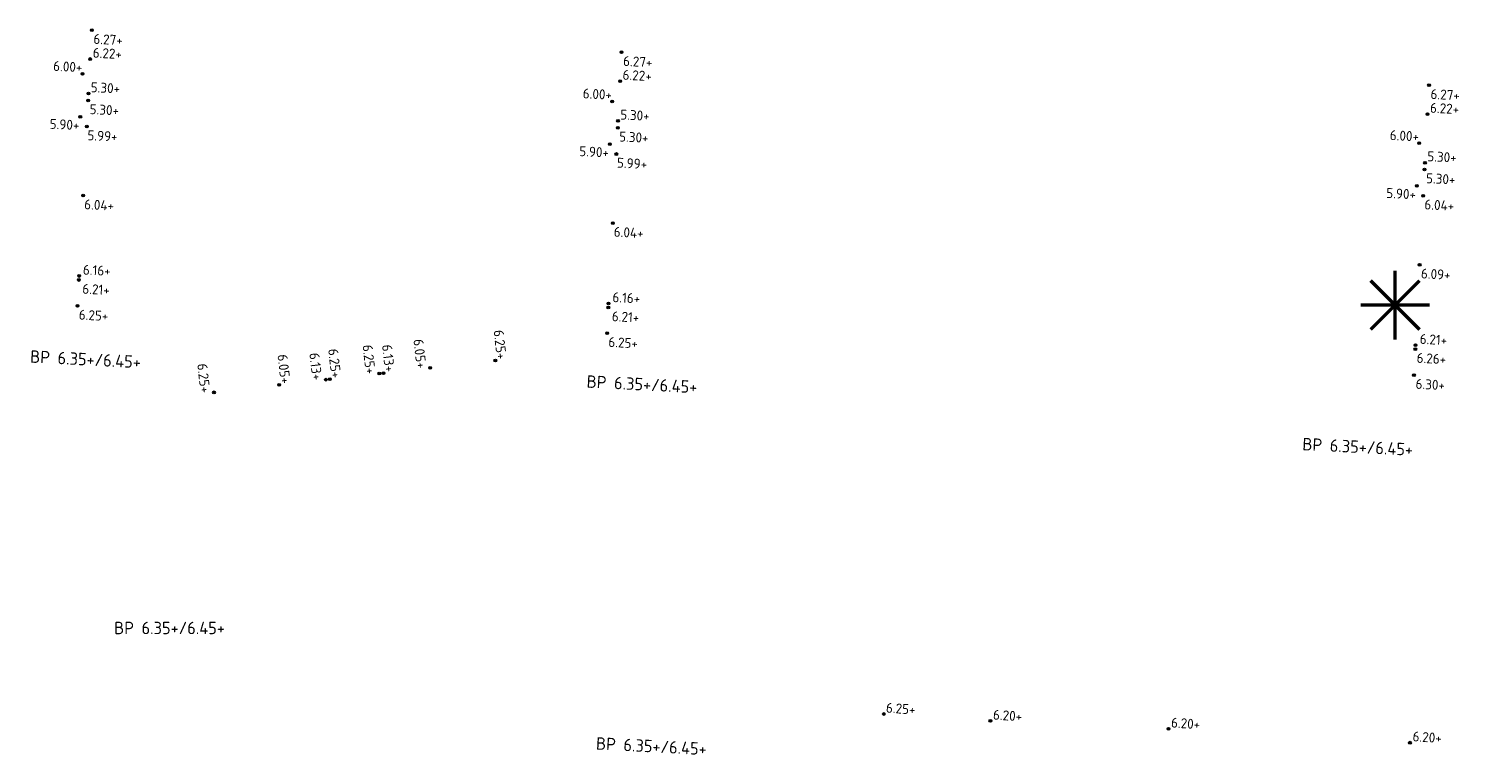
# Model space of a CAD drawing. Extents: x 168267 to 168723, y 448732 to 449595.
# Tile 29 of 32: x 168446 to 168550, y 449529 to 449581. Entities that reach past the tile are written whole.
import ezdxf
from ezdxf.enums import TextEntityAlignment as Align

# ---------------------------------------------------------------- set-up
doc = ezdxf.new("R2010")
doc.units = 0
doc.header["$MEASUREMENT"] = 0
for name, color, linetype, lineweight in [('N-PV-OG-SP_PEIL_0200_BOUWPEIL-T', 30, 'Continuous', 0), ('N-PV-OG-SP_PEIL_0500_KAVELPEIL-S', 140, 'Continuous', 0), ('N-PV-OG-SP_PEIL_0500_WEGPEIL-S', 210, 'Continuous', 0), ('N-PV-OG-SP_PEIL_BOUWPEIL-S', 30, 'Continuous', 0), ('N-PV-VH-DREMPEL-S', 30, 'Continuous', 25)]:
    doc.layers.add(name, color=color, linetype=linetype, lineweight=lineweight)
doc.styles.add('NLCS-ISO', font='NLCS-ISO.ttf')

# ---------------------------------------------------------------- blocks, each defined once
blk = doc.blocks.new('SOG-PEIL_BOUWPEIL-SO')
at = {"layer": 'Defpoints'}
blk.add_point((0, 0), dxfattribs=at)
at = {"layer": 'N-PV-OG-SP_PEIL_0200_BOUWPEIL-T', "style": 'NLCS-ISO'}
for tag in ['BOUWPEIL-DEF', 'BOUWPEIL-SP']:
    blk.add_attdef(tag, text='', height=0.9, dxfattribs=at).set_placement((0, 0), align=Align.MIDDLE)
blk = doc.blocks.new('*U5')
h = blk.add_hatch(color=256)
h.dxf.hatch_style = 1
edge = h.paths.add_edge_path()
edge.add_arc((0, 0), 0.25, 0, 360)
blk.add_circle((0, 0), 0.25)
at = {"ltscale": 0.1, "style": 'NLCS-ISO'}
blk.add_attdef('NAP', text='', height=1.8, dxfattribs=at).set_placement((4.41, -2.99), align=Align.BOTTOM_RIGHT)
blk = doc.blocks.new('*U15')
h = blk.add_hatch(color=256)
h.dxf.hatch_style = 1
edge = h.paths.add_edge_path()
edge.add_arc((0, 0), 0.25, 0, 360)
blk.add_circle((0, 0), 0.25)
at = {"ltscale": 0.1, "style": 'NLCS-ISO'}
blk.add_attdef('NAP', text='', height=1.8, dxfattribs=at).set_placement((4.41, -0.25), align=Align.BOTTOM_RIGHT)
blk = doc.blocks.new('SOG-PEIL_HD-SO')
h = blk.add_hatch(color=256)
h.dxf.hatch_style = 1
edge = h.paths.add_edge_path()
edge.add_arc((0, 0), 0.25, 0, 360)
blk.add_circle((0, 0), 0.25)
at = {"ltscale": 0.1, "style": 'NLCS-ISO'}
blk.add_attdef('NAP', text='', height=1.8, dxfattribs=at).set_placement((-0.09, -0.25), align=Align.BOTTOM_RIGHT)
blk = doc.blocks.new('*U3')
h = blk.add_hatch(color=256)
h.dxf.hatch_style = 1
edge = h.paths.add_edge_path()
edge.add_arc((0, 0), 0.25, 0, 360)
blk.add_circle((0, 0), 0.25)
at = {"ltscale": 0.1, "style": 'NLCS-ISO'}
blk.add_attdef('NAP', text='', height=1.8, dxfattribs=at).set_placement((-0.09, -2.99), align=Align.BOTTOM_RIGHT)
blk = doc.blocks.new('*U14')
h = blk.add_hatch(color=256)
h.dxf.hatch_style = 1
edge = h.paths.add_edge_path()
edge.add_arc((0, 0), 0.25, 0, 360)
blk.add_circle((0, 0), 0.25)
at = {"ltscale": 0.1, "style": 'NLCS-ISO'}
blk.add_attdef('NAP', text='', height=1.8, dxfattribs=at).set_placement((-0.09, -0.25), align=Align.BOTTOM_RIGHT)
blk = doc.blocks.new('*U26')
h = blk.add_hatch(color=256)
h.dxf.hatch_style = 1
edge = h.paths.add_edge_path()
edge.add_arc((0, 0), 0.25, 0, 360)
blk.add_circle((0, 0), 0.25)
at = {"ltscale": 0.1, "style": 'NLCS-ISO'}
blk.add_attdef('NAP', text='', height=1.8, dxfattribs=at).set_placement((-0.09, -2.99), align=Align.BOTTOM_RIGHT)
blk = doc.blocks.new('*U25')
h = blk.add_hatch(color=256)
h.dxf.hatch_style = 1
edge = h.paths.add_edge_path()
edge.add_arc((0, 0), 0.25, 0, 360)
blk.add_circle((0, 0), 0.25)
at = {"ltscale": 0.1, "style": 'NLCS-ISO'}
blk.add_attdef('NAP', text='', height=1.8, dxfattribs=at).set_placement((-0.09, -0.25), align=Align.BOTTOM_RIGHT)
blk = doc.blocks.new('*U17')
h = blk.add_hatch(color=256)
h.dxf.hatch_style = 1
edge = h.paths.add_edge_path()
edge.add_arc((0, 0), 0.25, 0, 360)
blk.add_circle((0, 0), 0.25)
at = {"ltscale": 0.1, "style": 'NLCS-ISO'}
blk.add_attdef('NAP', text='', height=1.8, dxfattribs=at).set_placement((4.41, -2.99), align=Align.BOTTOM_RIGHT)
blk = doc.blocks.new('*U41')
h = blk.add_hatch(color=256)
h.dxf.hatch_style = 1
edge = h.paths.add_edge_path()
edge.add_arc((0, 0), 0.25, 0, 360)
blk.add_circle((0, 0), 0.25)
at = {"ltscale": 0.1, "style": 'NLCS-ISO'}
blk.add_attdef('NAP', text='', height=1.8, dxfattribs=at).set_placement((4.41, -0.25), align=Align.BOTTOM_RIGHT)
blk = doc.blocks.new('SVH-DREMPEL_VERKEERSREMMER-S')
at = {"color": 0, "const_width": 0.05}
for points in [[(0, -0.5), (0, 0.5)], [(-0.354, 0.354), (0.354, -0.354)], [(0.354, 0.354), (-0.354, -0.354)], [(-0.5, 0), (0.5, 0)]]:
    blk.add_lwpolyline(points, dxfattribs=at)

msp = doc.modelspace()

# ---------------------------------------------------------------- block references
at = {"layer": 'N-PV-OG-SP_PEIL_0500_KAVELPEIL-S'}
ref = msp.add_blockref('*U5', (168449.63, 449561.11), dxfattribs=dict(at, xscale=0.4, yscale=0.4, zscale=0.4, rotation=357.04))
ref.add_attrib('NAP', '6.25+', dxfattribs={"layer": '0', "ltscale": 0.1, "height": 0.72, "rotation": 357.04, "style": 'NLCS-ISO'}).set_placement((168451.83, 449559.8), align=Align.BOTTOM_RIGHT)
at = {"layer": 'N-PV-OG-SP_PEIL_0500_KAVELPEIL-S', "xscale": 0.4, "yscale": 0.4, "zscale": 0.4, "rotation": 276.4424301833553}
for name, p in [('SOG-PEIL_HD-SO', (168479.88, 449557.16)), ('*U3', (168459.51, 449554.85))]:
    msp.add_blockref(name, p, dxfattribs=at).add_auto_attribs({'NAP': '6.25+'})
at = {"layer": 'N-PV-OG-SP_PEIL_0500_KAVELPEIL-S'}
ref = msp.add_blockref('*U5', (168487.97, 449559.13), dxfattribs=dict(at, xscale=0.4, yscale=0.4, zscale=0.4, rotation=357.04))
ref.add_attrib('NAP', '6.25+', dxfattribs={"layer": '0', "ltscale": 0.1, "height": 0.72, "rotation": 357.04, "style": 'NLCS-ISO'}).set_placement((168490.17, 449557.82), align=Align.BOTTOM_RIGHT)
ref = msp.add_blockref('*U5', (168546.39, 449556.1), dxfattribs=dict(at, xscale=0.4, yscale=0.4, zscale=0.4, rotation=357.04))
ref.add_attrib('NAP', '6.30+', dxfattribs={"layer": '0', "ltscale": 0.1, "height": 0.72, "rotation": 357.04, "style": 'NLCS-ISO'}).set_placement((168548.6, 449554.79), align=Align.BOTTOM_RIGHT)
ref = msp.add_blockref('*U41', (168508, 449531.56), dxfattribs=dict(at, xscale=0.4000000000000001, yscale=0.4000000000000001, zscale=0.4000000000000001, rotation=356.1112496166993))
ref.add_attrib('NAP', '6.25+', dxfattribs={"layer": '0', "ltscale": 0.1, "height": 0.72, "rotation": 356.1112, "style": 'NLCS-ISO'}).set_placement((168510.26, 449531.3), align=Align.BOTTOM_RIGHT)
ref = msp.add_blockref('*U41', (168515.72, 449531.06), dxfattribs=dict(at, xscale=0.4000000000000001, yscale=0.4000000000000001, zscale=0.4000000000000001, rotation=356.1112496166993))
ref.add_attrib('NAP', '6.20+', dxfattribs={"layer": '0', "ltscale": 0.1, "height": 0.72, "rotation": 356.1112, "style": 'NLCS-ISO'}).set_placement((168517.98, 449530.8), align=Align.BOTTOM_RIGHT)
ref = msp.add_blockref('*U41', (168528.61, 449530.49), dxfattribs=dict(at, xscale=0.4000000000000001, yscale=0.4000000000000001, zscale=0.4000000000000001, rotation=356.1112496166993))
ref.add_attrib('NAP', '6.20+', dxfattribs={"layer": '0', "ltscale": 0.1, "height": 0.72, "rotation": 356.1112, "style": 'NLCS-ISO'}).set_placement((168530.87, 449530.23), align=Align.BOTTOM_RIGHT)
ref = msp.add_blockref('*U41', (168546.1, 449529.48), dxfattribs=dict(at, xscale=0.4000000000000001, yscale=0.4000000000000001, zscale=0.4000000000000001, rotation=356.1112496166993))
ref.add_attrib('NAP', '6.20+', dxfattribs={"layer": '0', "ltscale": 0.1, "height": 0.72, "rotation": 356.1112, "style": 'NLCS-ISO'}).set_placement((168548.36, 449529.23), align=Align.BOTTOM_RIGHT)
at = {"layer": 'N-PV-OG-SP_PEIL_0500_WEGPEIL-S'}
ref = msp.add_blockref('*U5', (168450.66, 449581.08), dxfattribs=dict(at, xscale=0.4, yscale=0.4, zscale=0.4, rotation=357.0384711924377))
ref.add_attrib('NAP', '6.27+', dxfattribs={"layer": '0', "ltscale": 0.1, "height": 0.72, "rotation": 357.0385, "style": 'NLCS-ISO'}).set_placement((168452.87, 449579.77), align=Align.BOTTOM_RIGHT)
ref = msp.add_blockref('*U15', (168450.55, 449578.99), dxfattribs=dict(at, xscale=0.4, yscale=0.4, zscale=0.4, rotation=357.0384711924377))
ref.add_attrib('NAP', '6.22+', dxfattribs={"layer": '0', "ltscale": 0.1, "height": 0.72, "rotation": 357.0385, "style": 'NLCS-ISO'}).set_placement((168452.81, 449578.77), align=Align.BOTTOM_RIGHT)
ref = msp.add_blockref('*U5', (168489.02, 449579.48), dxfattribs=dict(at, xscale=0.4, yscale=0.4, zscale=0.4, rotation=357.0384711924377))
ref.add_attrib('NAP', '6.27+', dxfattribs={"layer": '0', "ltscale": 0.1, "height": 0.72, "rotation": 357.0385, "style": 'NLCS-ISO'}).set_placement((168491.22, 449578.17), align=Align.BOTTOM_RIGHT)
at = {"layer": 'N-PV-OG-SP_PEIL_0500_WEGPEIL-S', "xscale": 0.4, "yscale": 0.4, "zscale": 0.4}
for name, p, rotation, values in [('*U25', (168449.99, 449577.91), 357.0384711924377, {'NAP': '6.00+'}), ('*U25', (168488.33, 449575.92), 357.0384711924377, {'NAP': '6.00+'}), ('*U26', (168449.83, 449574.81), 357.0384711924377, {'NAP': '5.90+'}), ('*U25', (168546.76, 449572.9), 357.0384711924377, {'NAP': '6.00+'}), ('*U26', (168488.17, 449572.83), 357.0384711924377, {'NAP': '5.90+'}), ('*U26', (168546.6, 449569.8), 357.0384711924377, {'NAP': '5.90+'}), ('SOG-PEIL_HD-SO', (168467.9, 449555.8), 276.4424301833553, {'NAP': '6.25+'}), ('*U3', (168471.48, 449556.21), 276.4424301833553, {'NAP': '6.25+'}), ('SOG-PEIL_HD-SO', (168471.78, 449556.24), 276.4424301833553, {'NAP': '6.13+'}), ('*U3', (168475.16, 449556.62), 276.4424301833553, {'NAP': '6.05+'}), ('*U14', (168464.23, 449555.39), 276.4424301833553, {'NAP': '6.05+'}), ('*U3', (168467.61, 449555.77), 276.4424301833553, {'NAP': '6.13+'})]:
    msp.add_blockref(name, p, dxfattribs=dict(at, rotation=rotation)).add_auto_attribs(values)
at = {"layer": 'N-PV-OG-SP_PEIL_0500_WEGPEIL-S'}
ref = msp.add_blockref('*U15', (168488.91, 449577.38), dxfattribs=dict(at, xscale=0.4, yscale=0.4, zscale=0.4, rotation=357.0384711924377))
ref.add_attrib('NAP', '6.22+', dxfattribs={"layer": '0', "ltscale": 0.1, "height": 0.72, "rotation": 357.0385, "style": 'NLCS-ISO'}).set_placement((168491.17, 449577.17), align=Align.BOTTOM_RIGHT)
ref = msp.add_blockref('*U15', (168450.42, 449576.49), dxfattribs=dict(at, xscale=0.4, yscale=0.4, zscale=0.4, rotation=357.0384711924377))
ref.add_attrib('NAP', '5.30+', dxfattribs={"layer": '0', "ltscale": 0.1, "height": 0.72, "rotation": 357.0385, "style": 'NLCS-ISO'}).set_placement((168452.68, 449576.27), align=Align.BOTTOM_RIGHT)
ref = msp.add_blockref('*U5', (168547.48, 449577.09), dxfattribs=dict(at, xscale=0.4, yscale=0.4, zscale=0.4, rotation=357.0384711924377))
ref.add_attrib('NAP', '6.27+', dxfattribs={"layer": '0', "ltscale": 0.1, "height": 0.72, "rotation": 357.0385, "style": 'NLCS-ISO'}).set_placement((168549.68, 449575.78), align=Align.BOTTOM_RIGHT)
ref = msp.add_blockref('*U17', (168450.4, 449575.99), dxfattribs=dict(at, xscale=0.4, yscale=0.4, zscale=0.4, rotation=357.0384711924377))
ref.add_attrib('NAP', '5.30+', dxfattribs={"layer": '0', "ltscale": 0.1, "height": 0.72, "rotation": 357.0385, "style": 'NLCS-ISO'}).set_placement((168452.6, 449574.68), align=Align.BOTTOM_RIGHT)
ref = msp.add_blockref('*U15', (168547.37, 449575), dxfattribs=dict(at, xscale=0.4, yscale=0.4, zscale=0.4, rotation=357.0384711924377))
ref.add_attrib('NAP', '6.22+', dxfattribs={"layer": '0', "ltscale": 0.1, "height": 0.72, "rotation": 357.0385, "style": 'NLCS-ISO'}).set_placement((168549.63, 449574.78), align=Align.BOTTOM_RIGHT)
ref = msp.add_blockref('*U15', (168488.76, 449574.51), dxfattribs=dict(at, xscale=0.4, yscale=0.4, zscale=0.4, rotation=357.0384711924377))
ref.add_attrib('NAP', '5.30+', dxfattribs={"layer": '0', "ltscale": 0.1, "height": 0.72, "rotation": 357.0385, "style": 'NLCS-ISO'}).set_placement((168491.02, 449574.29), align=Align.BOTTOM_RIGHT)
ref = msp.add_blockref('*U5', (168450.3, 449574.1), dxfattribs=dict(at, xscale=0.4, yscale=0.4, zscale=0.4, rotation=357.0384711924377))
ref.add_attrib('NAP', '5.99+', dxfattribs={"layer": '0', "ltscale": 0.1, "height": 0.72, "rotation": 357.0385, "style": 'NLCS-ISO'}).set_placement((168452.5, 449572.79), align=Align.BOTTOM_RIGHT)
ref = msp.add_blockref('*U17', (168488.74, 449574.01), dxfattribs=dict(at, xscale=0.4, yscale=0.4, zscale=0.4, rotation=357.0384711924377))
ref.add_attrib('NAP', '5.30+', dxfattribs={"layer": '0', "ltscale": 0.1, "height": 0.72, "rotation": 357.0385, "style": 'NLCS-ISO'}).set_placement((168490.94, 449572.7), align=Align.BOTTOM_RIGHT)
ref = msp.add_blockref('*U5', (168488.64, 449572.11), dxfattribs=dict(at, xscale=0.4, yscale=0.4, zscale=0.4, rotation=357.0384711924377))
ref.add_attrib('NAP', '5.99+', dxfattribs={"layer": '0', "ltscale": 0.1, "height": 0.72, "rotation": 357.0385, "style": 'NLCS-ISO'}).set_placement((168490.84, 449570.8), align=Align.BOTTOM_RIGHT)
ref = msp.add_blockref('*U15', (168547.19, 449571.48), dxfattribs=dict(at, xscale=0.4, yscale=0.4, zscale=0.4, rotation=357.0384711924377))
ref.add_attrib('NAP', '5.30+', dxfattribs={"layer": '0', "ltscale": 0.1, "height": 0.72, "rotation": 357.0385, "style": 'NLCS-ISO'}).set_placement((168549.45, 449571.27), align=Align.BOTTOM_RIGHT)
ref = msp.add_blockref('*U17', (168547.16, 449570.99), dxfattribs=dict(at, xscale=0.4, yscale=0.4, zscale=0.4, rotation=357.0384711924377))
ref.add_attrib('NAP', '5.30+', dxfattribs={"layer": '0', "ltscale": 0.1, "height": 0.72, "rotation": 357.0385, "style": 'NLCS-ISO'}).set_placement((168549.36, 449569.68), align=Align.BOTTOM_RIGHT)
ref = msp.add_blockref('*U5', (168450.04, 449569.1), dxfattribs=dict(at, xscale=0.4, yscale=0.4, zscale=0.4, rotation=357.0384711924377))
ref.add_attrib('NAP', '6.04+', dxfattribs={"layer": '0', "ltscale": 0.1, "height": 0.72, "rotation": 357.0385, "style": 'NLCS-ISO'}).set_placement((168452.24, 449567.79), align=Align.BOTTOM_RIGHT)
ref = msp.add_blockref('*U5', (168547.06, 449569.09), dxfattribs=dict(at, xscale=0.4, yscale=0.4, zscale=0.4, rotation=357.0384711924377))
ref.add_attrib('NAP', '6.04+', dxfattribs={"layer": '0', "ltscale": 0.1, "height": 0.72, "rotation": 357.0385, "style": 'NLCS-ISO'}).set_placement((168549.27, 449567.78), align=Align.BOTTOM_RIGHT)
ref = msp.add_blockref('*U5', (168488.38, 449567.11), dxfattribs=dict(at, xscale=0.4, yscale=0.4, zscale=0.4, rotation=357.0384711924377))
ref.add_attrib('NAP', '6.04+', dxfattribs={"layer": '0', "ltscale": 0.1, "height": 0.72, "rotation": 357.0385, "style": 'NLCS-ISO'}).set_placement((168490.58, 449565.8), align=Align.BOTTOM_RIGHT)
ref = msp.add_blockref('*U15', (168449.74, 449563.28), dxfattribs=dict(at, xscale=0.4, yscale=0.4, zscale=0.4, rotation=357.0384711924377))
ref.add_attrib('NAP', '6.16+', dxfattribs={"layer": '0', "ltscale": 0.1, "height": 0.72, "rotation": 357.0385, "style": 'NLCS-ISO'}).set_placement((168452, 449563.06), align=Align.BOTTOM_RIGHT)
ref = msp.add_blockref('*U5', (168546.8, 449564.09), dxfattribs=dict(at, xscale=0.4, yscale=0.4, zscale=0.4, rotation=357.0384711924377))
ref.add_attrib('NAP', '6.09+', dxfattribs={"layer": '0', "ltscale": 0.1, "height": 0.72, "rotation": 357.0385, "style": 'NLCS-ISO'}).set_placement((168549.01, 449562.78), align=Align.BOTTOM_RIGHT)
ref = msp.add_blockref('*U5', (168449.72, 449562.99), dxfattribs=dict(at, xscale=0.4, yscale=0.4, zscale=0.4, rotation=357.0384711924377))
ref.add_attrib('NAP', '6.21+', dxfattribs={"layer": '0', "ltscale": 0.1, "height": 0.72, "rotation": 357.0385, "style": 'NLCS-ISO'}).set_placement((168451.93, 449561.68), align=Align.BOTTOM_RIGHT)
ref = msp.add_blockref('*U15', (168488.08, 449561.29), dxfattribs=dict(at, xscale=0.4, yscale=0.4, zscale=0.4, rotation=357.0384711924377))
ref.add_attrib('NAP', '6.16+', dxfattribs={"layer": '0', "ltscale": 0.1, "height": 0.72, "rotation": 357.0385, "style": 'NLCS-ISO'}).set_placement((168490.34, 449561.07), align=Align.BOTTOM_RIGHT)
ref = msp.add_blockref('*U5', (168488.06, 449561), dxfattribs=dict(at, xscale=0.4, yscale=0.4, zscale=0.4, rotation=357.0384711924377))
ref.add_attrib('NAP', '6.21+', dxfattribs={"layer": '0', "ltscale": 0.1, "height": 0.72, "rotation": 357.0385, "style": 'NLCS-ISO'}).set_placement((168490.27, 449559.69), align=Align.BOTTOM_RIGHT)
ref = msp.add_blockref('*U15', (168546.5, 449558.27), dxfattribs=dict(at, xscale=0.4, yscale=0.4, zscale=0.4, rotation=357.0384711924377))
ref.add_attrib('NAP', '6.21+', dxfattribs={"layer": '0', "ltscale": 0.1, "height": 0.72, "rotation": 357.0385, "style": 'NLCS-ISO'}).set_placement((168548.76, 449558.05), align=Align.BOTTOM_RIGHT)
ref = msp.add_blockref('*U5', (168546.49, 449557.98), dxfattribs=dict(at, xscale=0.4, yscale=0.4, zscale=0.4, rotation=357.0384711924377))
ref.add_attrib('NAP', '6.26+', dxfattribs={"layer": '0', "ltscale": 0.1, "height": 0.72, "rotation": 357.0385, "style": 'NLCS-ISO'}).set_placement((168548.69, 449556.67), align=Align.BOTTOM_RIGHT)
at = {"layer": 'N-PV-OG-SP_PEIL_BOUWPEIL-S'}
ref = msp.add_blockref('SOG-PEIL_BOUWPEIL-SO', (168450.21, 449557.25), dxfattribs=dict(at, rotation=357.0475285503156))
ref.add_attrib('BOUWPEIL-SP', 'BP 6.35+/6.45+', dxfattribs={"layer": 'N-PV-OG-SP_PEIL_0200_BOUWPEIL-T', "height": 0.9, "rotation": 357.0475, "style": 'NLCS-ISO'}).set_placement((168450.21, 449557.25), align=Align.MIDDLE)
ref = msp.add_blockref('SOG-PEIL_BOUWPEIL-SO', (168490.5, 449555.44), dxfattribs=dict(at, rotation=357.0475285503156))
ref.add_attrib('BOUWPEIL-SP', 'BP 6.35+/6.45+', dxfattribs={"layer": 'N-PV-OG-SP_PEIL_0200_BOUWPEIL-T', "height": 0.9, "rotation": 357.0475, "style": 'NLCS-ISO'}).set_placement((168490.5, 449555.44), align=Align.MIDDLE)
ref = msp.add_blockref('SOG-PEIL_BOUWPEIL-SO', (168542.32, 449550.91), dxfattribs=dict(at, rotation=357.0475285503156))
ref.add_attrib('BOUWPEIL-SP', 'BP 6.35+/6.45+', dxfattribs={"layer": 'N-PV-OG-SP_PEIL_0200_BOUWPEIL-T', "height": 0.9, "rotation": 357.0475, "style": 'NLCS-ISO'}).set_placement((168542.32, 449550.91), align=Align.MIDDLE)
ref = msp.add_blockref('SOG-PEIL_BOUWPEIL-SO', (168456.29, 449537.79), dxfattribs=at)
ref.add_attrib('BOUWPEIL-SP', 'BP 6.35+/6.45+', dxfattribs={"layer": 'N-PV-OG-SP_PEIL_0200_BOUWPEIL-T', "height": 0.9, "style": 'NLCS-ISO'}).set_placement((168456.29, 449537.79), align=Align.MIDDLE)
ref = msp.add_blockref('SOG-PEIL_BOUWPEIL-SO', (168491.18, 449529.23), dxfattribs=dict(at, rotation=357.0475285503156))
ref.add_attrib('BOUWPEIL-SP', 'BP 6.35+/6.45+', dxfattribs={"layer": 'N-PV-OG-SP_PEIL_0200_BOUWPEIL-T', "height": 0.9, "rotation": 357.0475, "style": 'NLCS-ISO'}).set_placement((168491.18, 449529.23), align=Align.MIDDLE)
at = {"layer": 'N-PV-VH-DREMPEL-S', "xscale": 5, "yscale": 5, "zscale": 5}
msp.add_blockref('SVH-DREMPEL_VERKEERSREMMER-S', (168545.02, 449561.17), dxfattribs=at)

doc.saveas('drawing.dxf')
